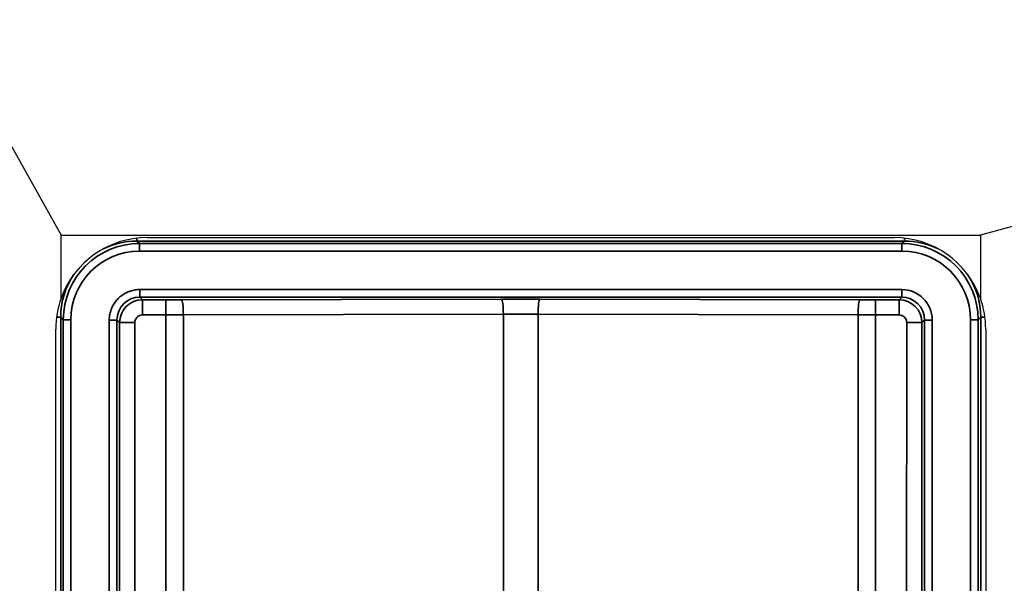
# Model space of a CAD drawing. Header units: millimetres. Extents: x -6858 to 6858, y -375 to 4365.
# Tile 84 of 97: x 1298 to 1363, y 3254 to 3291. Entities that reach past the tile are written whole.
import ezdxf

# ---------------------------------------------------------------- set-up
doc = ezdxf.new("R2010")
doc.units = ezdxf.units.MM
doc.header["$LTSCALE"] = 15
for name, color, linetype, lineweight in [('_Sichtbarkanten', 7, 'Continuous', 25), ('Bemaßung (ISO)', 7, 'Continuous', 25), ('Sichtbar schmal (ISO)', 7, 'Continuous', 35)]:
    doc.layers.add(name, color=color, linetype=linetype, lineweight=lineweight)
doc.styles.add('Notiztext (ISO)', font='verdana.ttf')
doc.dimstyles.new('wedi USA', dxfattribs={"dimscale": 15, "dimtxt": 2.5, "dimasz": 4, "dimexe": 2, "dimexo": 0.8, "dimgap": 0.3, "dimtad": 1, "dimdec": 1, "dimrnd": 1e-08, "dimtxsty": 'Notiztext (ISO)', "dimcen": 0.09, "dimclrd": 7, "dimclre": 7, "dimclrt": 256, "dimadec": 0, "dimazin": 2, "dimtfac": 0.6, "dimtmove": 0, "dimatfit": 3, "dimfxl": 1, "dimtolj": 1, "dimlwd": -1, "dimlwe": -1, "dimarcsym": 0})

# ---------------------------------------------------------------- blocks, each defined once
blk = doc.blocks.new('*D115')
at = {"layer": 'Bemaßung (ISO)', "color": 7, "transparency": 16777216}
for p, q in [((1293.862, 3273.062), (972.583, 3273.062)), ((1002.583, 2233.267), (1002.583, 3213.062)), ((1290.675, 2173.267), (972.583, 2173.267))]:
    blk.add_line(p, q, dxfattribs=at)
for points in [[(992.583, 3213.062), (1012.583, 3213.062), (1002.583, 3273.062)], [(992.583, 2233.267), (1012.583, 2233.267), (1002.583, 2173.267)]]:
    blk.add_solid(points, dxfattribs=at)
at = {"layer": 'Defpoints', "color": 0, "transparency": 16777216}
for p in [(1002.583, 3273.062), (1305.862, 3273.062), (1302.675, 2173.267)]:
    blk.add_point(p, dxfattribs=at)
at = {"layer": 'Bemaßung (ISO)', "transparency": 16777216, "insert": (949.023, 2506.74), "char_height": 37.5, "attachment_point": 1, "rotation": 90, "style": 'Notiztext (ISO)'}
blk.add_mtext('\\A1;1099,8 [43 1/4]"', dxfattribs=at)

msp = doc.modelspace()

# ---------------------------------------------------------------- linework, layer by layer
at = {"layer": '_Sichtbarkanten'}
for p, q in [((1191.153, 3473.071), (1300.703, 3276.621)), ((2080.153, 3473.071), (1361.003, 3276.621)), ((1300.703, 3276.621), (1361.003, 3276.621)), ((1300.703, 3272.49), (1300.703, 3276.621)), ((1361.003, 3276.621), (1361.003, 3272.49)), ((1306.353, 3276.471), (1355.353, 3276.471)), ((1300.353, 2177.071), (1300.353, 3270.471)), ((1361.353, 3270.471), (1361.353, 2177.071))]:
    msp.add_line(p, q, dxfattribs=at)
for centre, start, end in [((1306.353, 3270.471), 90, 160.33336), ((1355.353, 3270.471), 19.66664, 90), ((1306.353, 3270.471), 160.33336, 180), ((1355.353, 3270.471), 0, 19.66664)]:
    msp.add_arc(centre, 6, start, end, dxfattribs=at)
at = {"layer": 'Sichtbar schmal (ISO)'}
for p, q in [((1305.678, 3276.245), (1305.678, 3276.432)), ((1305.844, 3276.079), (1305.678, 3276.245)), ((1305.678, 3276.245), (1356.029, 3276.245)), ((1305.844, 3276.079), (1355.863, 3276.079)), ((1305.844, 3275.579), (1305.844, 3276.079)), ((1356.029, 3276.245), (1355.863, 3276.079)), ((1355.863, 3275.579), (1355.863, 3276.079)), ((1356.029, 3276.245), (1356.029, 3276.432)), ((1305.844, 3275.579), (1355.863, 3275.579)), ((1305.862, 3273.062), (1355.845, 3273.062)), ((1305.862, 3272.562), (1305.862, 3273.062)), ((1355.845, 3272.562), (1355.845, 3273.062)), ((1305.862, 3272.562), (1355.845, 3272.562)), ((1305.862, 3272.562), (1306.036, 3272.388)), ((1306.036, 3272.388), (1307.581, 3272.388)), ((1306.036, 3271.393), (1306.036, 3272.388)), ((1307.581, 3271.393), (1307.581, 3272.388)), ((1308.608, 3272.389), (1329.598, 3272.431)), ((1332.109, 3272.431), (1353.099, 3272.389)), ((1354.126, 3272.388), (1355.671, 3272.388)), ((1354.126, 3271.393), (1354.126, 3272.388)), ((1355.671, 3272.388), (1355.845, 3272.562)), ((1355.671, 3271.393), (1355.671, 3272.388)), ((1308.722, 3271.394), (1329.712, 3271.436)), ((1329.712, 3252.745), (1329.712, 3271.436)), ((1331.995, 3271.436), (1352.985, 3271.394)), ((1331.995, 3252.745), (1331.995, 3271.436)), ((1300.679, 3271.246), (1300.404, 3271.246)), ((1300.679, 3271.246), (1300.679, 2176.295)), ((1300.845, 3271.08), (1300.679, 3271.246)), ((1300.845, 2176.461), (1300.845, 3271.08)), ((1301.345, 3271.08), (1300.845, 3271.08)), ((1301.345, 3271.08), (1301.345, 2176.461)), ((1303.862, 2176.479), (1303.862, 3271.062)), ((1304.362, 3271.062), (1303.862, 3271.062)), ((1304.362, 3271.062), (1304.362, 2176.479)), ((1304.362, 3271.062), (1304.536, 3270.888)), ((1304.578, 2811.271), (1304.536, 3270.888)), ((1305.536, 3270.893), (1305.578, 2811.272)), ((1306.036, 3271.393), (1307.581, 3271.393)), ((1307.581, 3271.393), (1307.581, 3237.191)), ((1308.722, 3271.394), (1308.722, 3237.191)), ((1352.985, 3271.394), (1352.985, 3237.191)), ((1354.126, 3271.393), (1355.671, 3271.393)), ((1354.126, 3271.393), (1354.126, 3237.191)), ((1356.129, 2811.272), (1356.171, 3270.893)), ((1357.171, 3270.888), (1357.129, 2811.271)), ((1357.171, 3270.888), (1357.345, 3271.062)), ((1357.345, 3271.062), (1357.845, 3271.062)), ((1357.345, 2176.479), (1357.345, 3271.062)), ((1357.845, 3271.062), (1357.845, 2176.479)), ((1360.362, 2176.461), (1360.362, 3271.08)), ((1360.362, 3271.08), (1360.862, 3271.08)), ((1361.028, 3271.246), (1360.862, 3271.08)), ((1360.862, 3271.08), (1360.862, 2176.461)), ((1361.028, 2176.295), (1361.028, 3271.246)), ((1361.028, 3271.246), (1361.303, 3271.246))]:
    msp.add_line(p, q, dxfattribs=at)
for centre, major_axis, ratio, start_param, end_param in [((1305.845, 3271.079), (3.536, -3.536), 0.999756, 2.356347, 3.926839), ((1305.68, 3271.244), (3.537, -3.537), 0.999574, 2.356347, 2.815868), ((1355.861, 3271.079), (3.536, 3.536), 0.999756, 5.497939, 7.068431), ((1356.027, 3271.244), (3.537, 3.537), 0.999574, 0.325724, 0.785246), ((1305.845, 3271.079), (3.17, -3.195), 0.999753, 2.360167, 3.93074), ((1355.862, 3271.079), (3.193, 3.172), 0.999751, 5.501246, 7.071816), ((1305.68, 3271.244), (3.537, -3.537), 0.999574, 3.329984, 3.926839), ((1356.027, 3271.244), (3.537, 3.537), 0.999574, 5.497939, 6.094794), ((1355.844, 3271.061), (-1.356, -1.472), 0.999555, 2.315638, 3.885925), ((1305.862, 3271.062), (1.061, -1.061), 0.999492, 2.356387, 3.926878), ((1306.036, 3270.888), (0.971, 1.143), 0.999883, 0.704595, 2.275133), ((1307.581, 3272.545), (8.998, 0), 0.017452, 4.712389, 4.826786), ((1308.608, 3271.389), (-0.002, 1), 0.11413, 4.717362, 6.265617), ((1330.853, 3272.24), (10.997, 0), 0.017452, 1.4564, 1.685193), ((1329.598, 3271.431), (-0.002, 1), 0.11413, 4.717362, 6.265617), ((1332.109, 3271.431), (0.002, 1), 0.11413, 0.017568, 1.565823), ((1353.099, 3271.389), (0.002, 1), 0.11413, 0.017568, 1.565823), ((1354.126, 3272.545), (8.998, 0), 0.017452, 4.597992, 4.712389), ((1355.671, 3270.888), (0.971, -1.143), 0.999883, 0.86646, 2.436998), ((1355.844, 3271.062), (-1.061, -1.061), 0.999492, 2.356306, 3.926797), ((1330.853, 3271.241), (9.997, 0), 0.01972, 1.456394, 1.685199), ((1305.536, 3270.888), (-1, 0), 0.005236, 4.712389, 6.265732), ((1306.036, 3270.894), (-0.5, 0), 0.999986, 4.71215, 6.283185), ((1307.581, 3271.545), (9.998, 0), 0.015186, 4.712389, 4.82678), ((1354.126, 3271.545), (9.998, 0), 0.015186, 4.597998, 4.712389), ((1355.671, 3270.894), (0.5, 0), 0.999986, 6.282946, 7.853982), ((1356.171, 3270.888), (1, 0), 0.005236, 0.017454, 1.570797)]:
    msp.add_ellipse(centre, major_axis=major_axis, ratio=ratio, start_param=start_param, end_param=end_param, dxfattribs=at)
msp.add_open_spline([(1303.862, 3271.062), (1303.862, 3271.165), (1303.878, 3271.369), (1303.95, 3271.676), (1304.071, 3271.971), (1304.237, 3272.242), (1304.441, 3272.481), (1304.679, 3272.685), (1304.949, 3272.851), (1305.243, 3272.973), (1305.552, 3273.046), (1305.758, 3273.062), (1305.862, 3273.062)], degree=3, dxfattribs=at)

# ---------------------------------------------------------------- dimensions: what is measured, and where the dimension line sits
at = {"layer": 'Bemaßung (ISO)', "color": 7}
dim = msp.add_linear_dim(base=(1002.583, 3273.062), p1=(1302.675, 2173.267), p2=(1305.862, 3273.062), angle=90, text='<>"', dimstyle='wedi USA', override={"dimgap": 0.3, "dimdec": 1, "dimtol": 0, "dimlim": 0, "dimtp": 0, "dimtm": 0, "dimtdec": 2, "dimtofl": 0, "dimatfit": 1}, dxfattribs=at)
dim.commit()
dim.dimension.update_dxf_attribs({"geometry": '*D115', "text_midpoint": (1002.583, 2723.165), "dimtype": 160})

doc.saveas('drawing.dxf')
